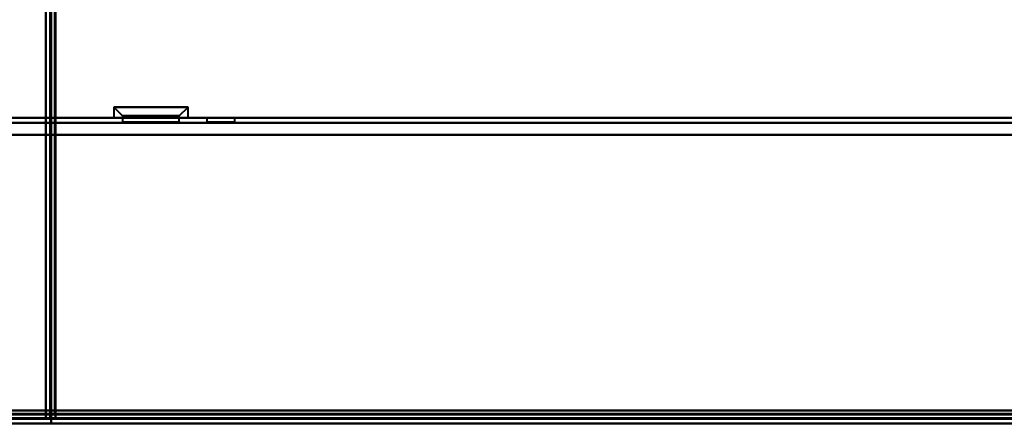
# Model space of a CAD drawing. Header units: millimetres. Extents: x -1087 to 1688, y -120 to 936.
# Tile 49 of 88: x 222 to 335, y 128 to 175. Entities that reach past the tile are written whole.
import ezdxf

# ---------------------------------------------------------------- set-up
doc = ezdxf.new("R2010")
doc.units = ezdxf.units.MM
doc.layers.add('G-IMPT', color=8, linetype='Continuous', lineweight=40)

# ---------------------------------------------------------------- blocks, each defined once
blk = doc.blocks.new('NEXA 400 CALQUES_dwg-748074-Arrière')
at = {"layer": 'G-IMPT'}
for p, q in [((225.5, 862.27), (225.5, 129.47)), ((232.75, 164.55), (233.75, 163.55)), ((232.75, 164.55), (232.75, 163.35)), ((239.12, 164.55), (232.75, 164.55)), ((232.75, 164.55), (239.12, 164.55)), ((241.25, 164.55), (234.88, 164.55)), ((234.88, 164.55), (241.25, 164.55)), ((240.25, 163.55), (241.25, 164.55)), ((241.25, 163.35), (241.25, 164.55)), ((498.9, 163.35), (-498.9, 163.35)), ((239.12, 163.35), (232.75, 163.35)), ((232.75, 163.35), (239.12, 163.35)), ((233.75, 163.55), (233.75, 162.85)), ((238.62, 163.55), (233.75, 163.55)), ((233.75, 163.55), (238.62, 163.55)), ((241.25, 163.35), (234.88, 163.35)), ((234.88, 163.35), (241.25, 163.35)), ((240.25, 163.55), (235.37, 163.55)), ((235.37, 163.55), (240.25, 163.55)), ((240.25, 162.85), (240.25, 163.55)), ((243.4, 163.35), (243.4, 162.85)), ((243.4, 163.35), (243.4, 162.85)), ((245, 163.35), (243.4, 163.35)), ((245, 163.35), (243.4, 163.35)), ((245, 163.35), (243.4, 163.35)), ((245, 163.35), (243.4, 163.35)), ((243.4, 163.35), (246.6, 163.35)), ((243.4, 163.35), (246.6, 163.35)), ((243.4, 163.35), (246.6, 163.35)), ((243.4, 163.35), (246.6, 163.35)), ((246.6, 163.35), (245, 163.35)), ((246.6, 163.35), (245, 163.35)), ((246.6, 162.85), (246.6, 163.35)), ((246.6, 162.85), (246.6, 163.35)), ((237, 162.85), (233.75, 162.85)), ((233.75, 162.85), (237, 162.85)), ((235.37, 162.85), (240.25, 162.85)), ((240.25, 162.85), (237, 162.85)), ((237, 162.85), (238.62, 162.85)), ((245, 162.85), (243.4, 162.85)), ((245, 162.85), (243.4, 162.85)), ((243.4, 162.85), (245, 162.85)), ((243.4, 162.85), (245, 162.85)), ((246.6, 162.85), (245, 162.85)), ((246.6, 162.85), (245, 162.85)), ((245, 162.85), (246.6, 162.85)), ((245, 162.85), (246.6, 162.85)), ((225.5, 129.47), (226.1, 129.47)), ((226.1, 129.47), (225.5, 129.47)), ((226.1, 128.87), (226.1, 129.47)), ((226.1, 129.47), (226.1, 128.87)), ((-499.4, 128.37), (499.4, 128.37)), ((-499.4, 128.37), (499.4, 128.37)), ((225, 128.97), (225.6, 128.97)), ((225.6, 128.97), (225, 128.97)), ((225.6, 128.97), (225.6, 128.37)), ((225.6, 128.37), (225.6, 128.97)), ((226.1, 128.87), (533.9, 128.87))]:
    blk.add_line(p, q, dxfattribs=at)
at = {"layer": 'G-IMPT', "flags": 128}
for points in [[(225, 862.77), (225, 679.32), (225, 495.87), (225, 312.42), (225, 128.97)], [(225, 862.77), (225, 679.32), (225, 495.87), (225, 312.42), (225, 128.97)], [(225, 128.97), (225, 312.42), (225, 495.87), (225, 679.32), (225, 862.77)], [(225, 128.97), (225, 312.42), (225, 495.87), (225, 679.32), (225, 862.77)], [(225.5, 128.97), (225.5, 312.42), (225.5, 495.87), (225.5, 679.32), (225.5, 862.77)], [(225.5, 129.47), (225.5, 312.67), (225.5, 495.87), (225.5, 679.07), (225.5, 862.27)], [(225.5, 862.27), (225.5, 679.07), (225.5, 495.87), (225.5, 312.67), (225.5, 129.47)], [(225.5, 129.47), (225.5, 312.67), (225.5, 495.87), (225.5, 679.07), (225.5, 862.27)], [(225.5, 129.47), (225.5, 312.67), (225.5, 495.87), (225.5, 679.07), (225.5, 862.27)], [(225.5, 862.27), (225.5, 679.07), (225.5, 495.87), (225.5, 312.67), (225.5, 129.47)], [(225.5, 862.27), (225.5, 679.07), (225.5, 495.87), (225.5, 312.67), (225.5, 129.47)], [(225.6, 862.77), (225.6, 679.32), (225.6, 495.87), (225.6, 312.42), (225.6, 128.97)], [(225.6, 862.77), (225.6, 679.32), (225.6, 495.87), (225.6, 312.42), (225.6, 128.97)], [(225.6, 128.97), (225.6, 312.42), (225.6, 495.87), (225.6, 679.32), (225.6, 862.77)], [(226, 862.27), (226, 679.07), (226, 495.87), (226, 312.67), (226, 129.47)], [(226, 129.47), (226, 312.67), (226, 495.87), (226, 679.07), (226, 862.27)], [(226, 862.27), (226, 679.07), (226, 495.87), (226, 312.67), (226, 129.47)], [(226.1, 129.47), (226.1, 312.67), (226.1, 495.87), (226.1, 679.07), (226.1, 862.27)], [(226.1, 129.47), (226.1, 312.67), (226.1, 495.87), (226.1, 679.07), (226.1, 862.27)], [(226.1, 862.27), (226.1, 679.07), (226.1, 495.87), (226.1, 312.67), (226.1, 129.47)], [(498.9, 163.35), (249.45, 163.35), (0, 163.35), (-249.45, 163.35), (-498.9, 163.35)], [(-498.9, 163.35), (-249.45, 163.35), (0, 163.35), (249.45, 163.35), (498.9, 163.35)], [(-498.9, 163.35), (-249.45, 163.35), (0, 163.35), (249.45, 163.35), (498.9, 163.35)], [(498.9, 163.35), (249.45, 163.35), (0, 163.35), (-249.45, 163.35), (-498.9, 163.35)], [(-498.9, 162.75), (-249.45, 162.75), (0, 162.75), (249.45, 162.75), (498.9, 162.75)], [(498.9, 162.75), (249.45, 162.75), (0, 162.75), (-249.45, 162.75), (-498.9, 162.75)], [(498.9, 162.75), (249.45, 162.75), (0, 162.75), (-249.45, 162.75), (-498.9, 162.75)], [(-498.9, 162.75), (-249.45, 162.75), (0, 162.75), (249.45, 162.75), (498.9, 162.75)], [(499.4, 161.37), (249.7, 161.37), (0, 161.37), (-249.7, 161.37), (-499.4, 161.37)], [(-499.4, 161.37), (-249.7, 161.37), (0, 161.37), (249.7, 161.37), (499.4, 161.37)], [(498.9, 161.37), (249.45, 161.37), (0, 161.37), (-249.45, 161.37), (-498.9, 161.37)], [(-498.9, 161.37), (-249.45, 161.37), (0, 161.37), (249.45, 161.37), (498.9, 161.37)], [(498.9, 161.37), (249.45, 161.37), (0, 161.37), (-249.45, 161.37), (-498.9, 161.37)], [(498.9, 161.37), (249.45, 161.37), (0, 161.37), (-249.45, 161.37), (-498.9, 161.37)], [(-498.9, 161.37), (-249.45, 161.37), (0, 161.37), (249.45, 161.37), (498.9, 161.37)], [(-498.9, 161.37), (-249.45, 161.37), (0, 161.37), (249.45, 161.37), (498.9, 161.37)], [(498.9, 129.85), (249.45, 129.85), (0, 129.85), (-249.45, 129.85), (-498.9, 129.85)], [(-498.9, 129.85), (-249.45, 129.85), (0, 129.85), (249.45, 129.85), (498.9, 129.85)], [(-498.9, 129.85), (-249.45, 129.85), (0, 129.85), (249.45, 129.85), (498.9, 129.85)], [(498.9, 129.85), (249.45, 129.85), (0, 129.85), (-249.45, 129.85), (-498.9, 129.85)], [(498.9, 129.85), (249.45, 129.85), (0, 129.85), (-249.45, 129.85), (-498.9, 129.85)], [(-498.9, 129.85), (-249.45, 129.85), (0, 129.85), (249.45, 129.85), (498.9, 129.85)], [(-498.9, 129.85), (-249.45, 129.85), (0, 129.85), (249.45, 129.85), (498.9, 129.85)], [(498.9, 129.85), (249.45, 129.85), (0, 129.85), (-249.45, 129.85), (-498.9, 129.85)], [(-498.9, 129.47), (-249.45, 129.47), (0, 129.47), (249.45, 129.47), (498.9, 129.47)], [(498.9, 129.47), (249.45, 129.47), (0, 129.47), (-249.45, 129.47), (-498.9, 129.47)], [(226, 129.47), (225.88, 129.47), (225.75, 129.47), (225.63, 129.47), (225.5, 129.47)], [(225.5, 128.97), (225.5, 129.1), (225.5, 129.22), (225.5, 129.35), (225.5, 129.47)], [(225.5, 129.47), (225.63, 129.47), (225.75, 129.47), (225.88, 129.47), (226, 129.47)], [(225.5, 129.47), (225.5, 129.35), (225.5, 129.22), (225.5, 129.1), (225.5, 128.97)], [(226, 129.47), (226.01, 129.47), (226.03, 129.47), (226.04, 129.47), (226.05, 129.47)], [(226.05, 129.47), (226.06, 129.47), (226.08, 129.47), (226.09, 129.47), (226.1, 129.47)], [(533.9, 129.47), (456.95, 129.47), (380, 129.47), (303.05, 129.47), (226.1, 129.47)], [(533.9, 129.47), (456.95, 129.47), (380, 129.47), (303.05, 129.47), (226.1, 129.47)], [(226.1, 129.47), (226.1, 129.46), (226.1, 129.45), (226.1, 129.43), (226.1, 129.42)], [(226.1, 129.47), (303.05, 129.47), (380, 129.47), (456.95, 129.47), (533.9, 129.47)], [(499.4, 128.97), (249.7, 128.97), (0, 128.97), (-249.7, 128.97), (-499.4, 128.97)], [(-499.4, 128.97), (-249.7, 128.97), (0, 128.97), (249.7, 128.97), (499.4, 128.97)], [(499.4, 128.97), (249.7, 128.97), (0, 128.97), (-249.7, 128.97), (-499.4, 128.97)], [(-499.4, 128.97), (-249.7, 128.97), (0, 128.97), (249.7, 128.97), (499.4, 128.97)], [(-499.4, 128.97), (-249.7, 128.97), (0, 128.97), (249.7, 128.97), (499.4, 128.97)], [(499.4, 128.97), (249.7, 128.97), (0, 128.97), (-249.7, 128.97), (-499.4, 128.97)], [(499.4, 128.97), (249.7, 128.97), (0, 128.97), (-249.7, 128.97), (-499.4, 128.97)], [(499.4, 128.97), (249.7, 128.97), (0, 128.97), (-249.7, 128.97), (-499.4, 128.97)], [(-499.4, 128.97), (-249.7, 128.97), (0, 128.97), (249.7, 128.97), (499.4, 128.97)], [(499.4, 128.87), (249.7, 128.87), (0, 128.87), (-249.7, 128.87), (-499.4, 128.87)], [(-499.4, 128.87), (-249.7, 128.87), (0, 128.87), (249.7, 128.87), (499.4, 128.87)], [(-499.4, 128.87), (-249.7, 128.87), (0, 128.87), (249.7, 128.87), (499.4, 128.87)], [(-499.4, 128.37), (-249.7, 128.37), (0, 128.37), (249.7, 128.37), (499.4, 128.37)], [(499.4, 128.37), (249.7, 128.37), (0, 128.37), (-249.7, 128.37), (-499.4, 128.37)], [(499, 129.37), (249.5, 129.37), (0, 129.37), (-249.5, 129.37), (-499, 129.37)], [(-499, 129.37), (-249.5, 129.37), (0, 129.37), (249.5, 129.37), (499, 129.37)], [(-499, 128.87), (-249.5, 128.87), (0, 128.87), (249.5, 128.87), (499, 128.87)], [(499, 128.87), (249.5, 128.87), (0, 128.87), (-249.5, 128.87), (-499, 128.87)], [(-499, 128.87), (-249.5, 128.87), (0, 128.87), (249.5, 128.87), (499, 128.87)], [(499, 128.87), (249.5, 128.87), (0, 128.87), (-249.5, 128.87), (-499, 128.87)], [(-498.9, 129.37), (-249.45, 129.37), (0, 129.37), (249.45, 129.37), (498.9, 129.37)], [(498.9, 129.37), (249.45, 129.37), (0, 129.37), (-249.45, 129.37), (-498.9, 129.37)], [(498.9, 128.87), (249.45, 128.87), (0, 128.87), (-249.45, 128.87), (-498.9, 128.87)], [(-498.9, 128.87), (-249.45, 128.87), (0, 128.87), (249.45, 128.87), (498.9, 128.87)], [(498.9, 128.87), (249.45, 128.87), (0, 128.87), (-249.45, 128.87), (-498.9, 128.87)], [(-498.9, 128.87), (-249.45, 128.87), (0, 128.87), (249.45, 128.87), (498.9, 128.87)], [(498.9, 128.87), (249.45, 128.87), (0, 128.87), (-249.45, 128.87), (-498.9, 128.87)], [(-498.9, 128.87), (-249.45, 128.87), (0, 128.87), (249.45, 128.87), (498.9, 128.87)], [(355.2, 128.37), (177.6, 128.37), (0, 128.37), (-177.6, 128.37), (-355.2, 128.37)], [(-355.2, 128.37), (-177.6, 128.37), (0, 128.37), (177.6, 128.37), (355.2, 128.37)], [(-355.2, 128.37), (-177.6, 128.37), (0, 128.37), (177.6, 128.37), (355.2, 128.37)], [(-355.2, 128.37), (-177.6, 128.37), (0, 128.37), (177.6, 128.37), (355.2, 128.37)], [(355.2, 128.37), (177.6, 128.37), (0, 128.37), (-177.6, 128.37), (-355.2, 128.37)], [(355.2, 128.37), (177.6, 128.37), (0, 128.37), (-177.6, 128.37), (-355.2, 128.37)], [(225, 128.97), (225.13, 128.97), (225.25, 128.97), (225.38, 128.97), (225.5, 128.97)], [(225.5, 128.97), (225.38, 128.97), (225.25, 128.97), (225.13, 128.97), (225, 128.97)], [(225.55, 128.97), (225.54, 128.97), (225.53, 128.97), (225.51, 128.97), (225.5, 128.97)], [(225.6, 128.97), (225.59, 128.97), (225.58, 128.97), (225.56, 128.97), (225.55, 128.97)], [(225.6, 128.92), (225.6, 128.93), (225.6, 128.95), (225.6, 128.96), (225.6, 128.97)], [(225.6, 128.97), (302.8, 128.97), (380, 128.97), (457.2, 128.97), (534.4, 128.97)], [(225.6, 128.97), (302.8, 128.97), (380, 128.97), (457.2, 128.97), (534.4, 128.97)], [(534.4, 128.97), (457.2, 128.97), (380, 128.97), (302.8, 128.97), (225.6, 128.97)], [(225.6, 128.87), (225.6, 128.88), (225.6, 128.9), (225.6, 128.91), (225.6, 128.92)], [(225.6, 128.37), (225.6, 128.5), (225.6, 128.62), (225.6, 128.75), (225.6, 128.87)], [(226.1, 128.87), (225.98, 128.87), (225.85, 128.87), (225.73, 128.87), (225.6, 128.87)], [(225.6, 128.87), (225.6, 128.75), (225.6, 128.62), (225.6, 128.5), (225.6, 128.37)], [(225.6, 128.87), (225.73, 128.87), (225.85, 128.87), (225.98, 128.87), (226.1, 128.87)], [(534.4, 128.87), (457.2, 128.87), (380, 128.87), (302.8, 128.87), (225.6, 128.87)], [(534.4, 128.37), (457.2, 128.37), (380, 128.37), (302.8, 128.37), (225.6, 128.37)], [(225.6, 128.37), (302.8, 128.37), (380, 128.37), (457.2, 128.37), (534.4, 128.37)], [(534.4, 128.37), (457.2, 128.37), (380, 128.37), (302.8, 128.37), (225.6, 128.37)], [(225.6, 128.37), (302.8, 128.37), (380, 128.37), (457.2, 128.37), (534.4, 128.37)], [(226.1, 129.42), (226.1, 129.41), (226.1, 129.4), (226.1, 129.38), (226.1, 129.37)], [(226.1, 129.37), (303.05, 129.37), (380, 129.37), (456.95, 129.37), (533.9, 129.37)], [(533.9, 129.37), (456.95, 129.37), (380, 129.37), (303.05, 129.37), (226.1, 129.37)], [(226.1, 129.37), (303.05, 129.37), (380, 129.37), (456.95, 129.37), (533.9, 129.37)], [(226.1, 128.87), (226.1, 129), (226.1, 129.12), (226.1, 129.25), (226.1, 129.37)], [(226.1, 129.37), (226.1, 129.25), (226.1, 129.12), (226.1, 129), (226.1, 128.87)], [(226.1, 128.87), (303.05, 128.87), (380, 128.87), (456.95, 128.87), (533.9, 128.87)], [(226.1, 128.87), (303.05, 128.87), (380, 128.87), (456.95, 128.87), (533.9, 128.87)], [(533.9, 128.87), (456.95, 128.87), (380, 128.87), (303.05, 128.87), (226.1, 128.87)], [(533.9, 128.87), (456.95, 128.87), (380, 128.87), (303.05, 128.87), (226.1, 128.87)], [(533.9, 128.87), (456.95, 128.87), (380, 128.87), (303.05, 128.87), (226.1, 128.87)], [(226.1, 128.87), (303.05, 128.87), (380, 128.87), (456.95, 128.87), (533.9, 128.87)]]:
    blk.add_lwpolyline(points, dxfattribs=at)

msp = doc.modelspace()

# ---------------------------------------------------------------- linework, layer by layer
at = {"color": 94, "lineweight": 30}
msp.add_line((-609.6, 128.37), (609.6, 128.37), dxfattribs=at)
msp.add_line((-609.6, 128.37), (609.6, 128.37), dxfattribs=at)

# ---------------------------------------------------------------- block references
at = {"layer": 'G-IMPT'}
msp.add_blockref('NEXA 400 CALQUES_dwg-748074-Arrière', (0, 0), dxfattribs=at)

doc.saveas('drawing.dxf')
